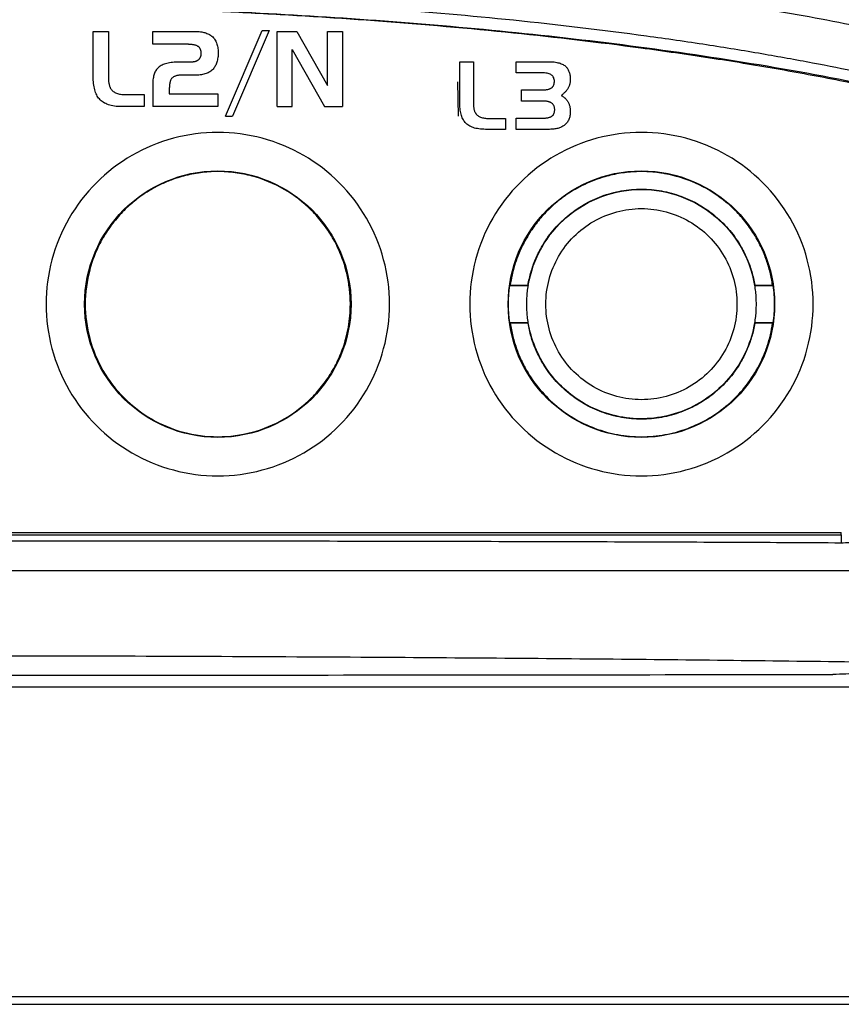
# Model space of a CAD drawing. Extents: x 86 to 639, y 68 to 658.
# Tile 44 of 66: x 333 to 355, y 442 to 468. Entities that reach past the tile are written whole.
import ezdxf

# ---------------------------------------------------------------- set-up
doc = ezdxf.new("R2010")
doc.units = 0
doc.layers.get('0').update_dxf_attribs({"linetype": 'CONTINUOUS'})

msp = doc.modelspace()

# ---------------------------------------------------------------- linework, layer by layer
at = {"color": 7, "linetype": 'CONTINUOUS'}
for p, q in [((334.943, 466.271), (334.943, 467.445)), ((334.943, 467.445), (335.341, 467.445)), ((335.341, 467.445), (335.341, 466.251)), ((336.504, 467.112), (336.504, 467.445)), ((336.504, 467.445), (337.621, 467.445)), ((337.621, 467.445), (337.656, 467.444)), ((337.656, 467.444), (337.69, 467.443)), ((337.69, 467.443), (337.722, 467.44)), ((337.722, 467.44), (337.754, 467.437)), ((337.754, 467.437), (337.784, 467.432)), ((337.784, 467.432), (337.814, 467.427)), ((337.814, 467.427), (337.843, 467.42)), ((337.843, 467.42), (337.87, 467.413)), ((337.87, 467.413), (337.897, 467.404)), ((337.897, 467.404), (337.922, 467.395)), ((337.922, 467.395), (337.946, 467.385)), ((337.946, 467.385), (337.97, 467.373)), ((337.97, 467.373), (337.992, 467.361)), ((337.992, 467.361), (338.013, 467.347)), ((338.013, 467.347), (338.034, 467.333)), ((338.034, 467.333), (338.053, 467.318)), ((338.053, 467.318), (338.073, 467.3)), ((338.073, 467.3), (338.091, 467.281)), ((338.409, 465.221), (339.365, 467.467)), ((339.557, 467.467), (338.592, 465.221)), ((339.365, 467.467), (339.557, 467.467)), ((339.76, 465.475), (339.76, 467.445)), ((339.76, 467.445), (340.277, 467.445)), ((340.277, 467.445), (341.084, 466.025)), ((341.084, 466.025), (341.084, 467.445)), ((341.084, 467.445), (341.471, 467.445)), ((341.471, 467.445), (341.471, 465.475)), ((337.438, 467.112), (336.504, 467.112)), ((337.438, 467.112), (337.46, 467.111)), ((337.46, 467.111), (337.482, 467.111)), ((337.482, 467.111), (337.503, 467.109)), ((337.503, 467.109), (337.524, 467.108)), ((337.524, 467.108), (337.543, 467.105)), ((337.543, 467.105), (337.562, 467.102)), ((337.562, 467.102), (337.579, 467.099)), ((337.579, 467.099), (337.596, 467.095)), ((337.596, 467.095), (337.612, 467.091)), ((337.612, 467.091), (337.627, 467.086)), ((337.627, 467.086), (337.642, 467.081)), ((337.642, 467.081), (337.655, 467.075)), ((337.655, 467.075), (337.668, 467.069)), ((337.668, 467.069), (337.679, 467.062)), ((337.679, 467.062), (337.69, 467.055)), ((337.69, 467.055), (337.7, 467.047)), ((337.7, 467.047), (337.708, 467.039)), ((338.091, 467.281), (338.108, 467.26)), ((338.108, 467.26), (338.124, 467.239)), ((338.124, 467.239), (338.139, 467.217)), ((338.139, 467.217), (338.152, 467.193)), ((338.152, 467.193), (338.165, 467.168)), ((338.165, 467.168), (338.176, 467.142)), ((338.176, 467.142), (338.185, 467.115)), ((338.185, 467.115), (338.193, 467.086)), ((338.193, 467.086), (338.2, 467.057)), ((338.2, 467.057), (338.206, 467.026)), ((337.708, 467.039), (337.715, 467.032)), ((337.715, 467.032), (337.722, 467.023)), ((337.722, 467.023), (337.728, 467.014)), ((337.728, 467.014), (337.734, 467.005)), ((337.734, 467.005), (337.74, 466.995)), ((337.74, 466.995), (337.744, 466.984)), ((337.744, 466.984), (337.749, 466.973)), ((337.749, 466.973), (337.752, 466.961)), ((337.752, 466.782), (337.749, 466.772)), ((337.752, 466.961), (337.756, 466.949)), ((337.756, 466.793), (337.752, 466.782)), ((337.756, 466.949), (337.759, 466.936)), ((337.759, 466.804), (337.756, 466.793)), ((337.759, 466.936), (337.761, 466.923)), ((337.761, 466.815), (337.759, 466.804)), ((337.761, 466.923), (337.763, 466.908)), ((337.763, 466.827), (337.761, 466.815)), ((337.763, 466.908), (337.764, 466.894)), ((337.764, 466.839), (337.763, 466.827)), ((337.764, 466.894), (337.765, 466.879)), ((337.765, 466.851), (337.764, 466.839)), ((337.765, 466.879), (337.765, 466.863)), ((337.765, 466.863), (337.765, 466.851)), ((338.206, 467.026), (338.211, 466.994)), ((338.212, 466.789), (338.208, 466.758)), ((338.211, 466.994), (338.214, 466.961)), ((338.215, 466.823), (338.212, 466.789)), ((338.214, 466.961), (338.216, 466.927)), ((338.216, 466.856), (338.215, 466.823)), ((338.216, 466.927), (338.217, 466.892)), ((338.217, 466.892), (338.216, 466.856)), ((340.158, 466.971), (341.005, 465.475)), ((340.158, 465.475), (340.158, 466.971)), ((336.694, 466.533), (336.671, 466.517)), ((336.719, 466.548), (336.694, 466.533)), ((336.745, 466.562), (336.719, 466.548)), ((336.773, 466.575), (336.745, 466.562)), ((336.803, 466.587), (336.773, 466.575)), ((336.835, 466.598), (336.803, 466.587)), ((336.869, 466.607), (336.835, 466.598)), ((336.904, 466.616), (336.869, 466.607)), ((336.942, 466.623), (336.904, 466.616)), ((336.981, 466.629), (336.942, 466.623)), ((337.022, 466.634), (336.981, 466.629)), ((337.064, 466.638), (337.022, 466.634)), ((337.109, 466.641), (337.064, 466.638)), ((337.155, 466.643), (337.109, 466.641)), ((337.203, 466.643), (337.155, 466.643)), ((337.536, 466.643), (337.203, 466.643)), ((337.549, 466.643), (337.536, 466.643)), ((337.56, 466.644), (337.549, 466.643)), ((337.572, 466.645), (337.56, 466.644)), ((337.584, 466.647), (337.572, 466.645)), ((337.595, 466.649), (337.584, 466.647)), ((337.606, 466.651), (337.595, 466.649)), ((337.616, 466.654), (337.606, 466.651)), ((337.627, 466.658), (337.616, 466.654)), ((337.637, 466.662), (337.627, 466.658)), ((337.646, 466.666), (337.637, 466.662)), ((337.656, 466.671), (337.646, 466.666)), ((337.665, 466.677), (337.656, 466.671)), ((337.674, 466.682), (337.665, 466.677)), ((337.683, 466.689), (337.674, 466.682)), ((337.692, 466.695), (337.683, 466.689)), ((337.7, 466.703), (337.692, 466.695)), ((337.708, 466.71), (337.7, 466.703)), ((337.715, 466.718), (337.708, 466.71)), ((337.722, 466.726), (337.715, 466.718)), ((337.728, 466.735), (337.722, 466.726)), ((337.734, 466.743), (337.728, 466.735)), ((337.74, 466.753), (337.734, 466.743)), ((337.744, 466.762), (337.74, 466.753)), ((337.749, 466.772), (337.744, 466.762)), ((338.142, 466.542), (338.129, 466.52)), ((338.154, 466.565), (338.142, 466.542)), ((338.165, 466.589), (338.154, 466.565)), ((338.175, 466.615), (338.165, 466.589)), ((338.183, 466.641), (338.175, 466.615)), ((338.191, 466.669), (338.183, 466.641)), ((338.198, 466.697), (338.191, 466.669)), ((338.203, 466.727), (338.198, 466.697)), ((338.208, 466.758), (338.203, 466.727)), ((344.545, 465.596), (344.545, 466.652)), ((344.545, 466.652), (344.903, 466.652)), ((344.903, 466.652), (344.903, 465.578)), ((346.023, 466.358), (346.023, 466.652)), ((346.023, 466.652), (346.863, 466.652)), ((346.863, 466.652), (346.905, 466.652)), ((346.905, 466.652), (346.945, 466.65)), ((346.945, 466.65), (346.984, 466.647)), ((346.984, 466.647), (347.02, 466.644)), ((347.02, 466.644), (347.056, 466.639)), ((347.056, 466.639), (347.089, 466.633)), ((347.089, 466.633), (347.121, 466.626)), ((347.121, 466.626), (347.151, 466.619)), ((347.151, 466.619), (347.18, 466.61)), ((347.18, 466.61), (347.207, 466.6)), ((347.207, 466.6), (347.232, 466.589)), ((347.232, 466.589), (347.256, 466.576)), ((347.256, 466.576), (347.278, 466.563)), ((347.278, 466.563), (347.298, 466.549)), ((347.298, 466.549), (347.317, 466.534)), ((347.317, 466.534), (347.334, 466.518)), ((334.944, 466.22), (334.943, 466.271)), ((336.524, 466.27), (336.518, 466.239)), ((336.531, 466.299), (336.524, 466.27)), ((336.54, 466.327), (336.531, 466.299)), ((336.55, 466.353), (336.54, 466.327)), ((336.561, 466.378), (336.55, 466.353)), ((336.573, 466.401), (336.561, 466.378)), ((336.586, 466.424), (336.573, 466.401)), ((336.6, 466.445), (336.586, 466.424)), ((336.616, 466.464), (336.6, 466.445)), ((336.632, 466.482), (336.616, 466.464)), ((336.65, 466.499), (336.632, 466.482)), ((336.671, 466.517), (336.65, 466.499)), ((337.074, 466.266), (337.061, 466.26)), ((337.088, 466.272), (337.074, 466.266)), ((337.102, 466.277), (337.088, 466.272)), ((337.118, 466.282), (337.102, 466.277)), ((337.133, 466.286), (337.118, 466.282)), ((337.15, 466.289), (337.133, 466.286)), ((337.167, 466.292), (337.15, 466.289)), ((337.185, 466.295), (337.167, 466.292)), ((337.203, 466.296), (337.185, 466.295)), ((337.222, 466.298), (337.203, 466.296)), ((337.242, 466.299), (337.222, 466.298)), ((337.263, 466.299), (337.242, 466.299)), ((337.632, 466.299), (337.263, 466.299)), ((337.67, 466.3), (337.632, 466.299)), ((337.707, 466.301), (337.67, 466.3)), ((337.742, 466.304), (337.707, 466.301)), ((337.776, 466.309), (337.742, 466.304)), ((337.808, 466.315), (337.776, 466.309)), ((337.84, 466.321), (337.808, 466.315)), ((337.87, 466.33), (337.84, 466.321)), ((337.899, 466.339), (337.87, 466.33)), ((337.926, 466.35), (337.899, 466.339)), ((337.953, 466.362), (337.926, 466.35)), ((337.978, 466.375), (337.953, 466.362)), ((338.002, 466.389), (337.978, 466.375)), ((338.024, 466.405), (338.002, 466.389)), ((338.045, 466.422), (338.024, 466.405)), ((338.065, 466.44), (338.045, 466.422)), ((338.084, 466.46), (338.065, 466.44)), ((338.1, 466.479), (338.084, 466.46)), ((338.115, 466.499), (338.1, 466.479)), ((338.129, 466.52), (338.115, 466.499)), ((346.734, 466.358), (346.023, 466.358)), ((346.769, 466.357), (346.734, 466.358)), ((346.802, 466.354), (346.769, 466.357)), ((346.833, 466.35), (346.802, 466.354)), ((346.862, 466.344), (346.833, 466.35)), ((346.888, 466.336), (346.862, 466.344)), ((346.912, 466.326), (346.888, 466.336)), ((346.934, 466.315), (346.912, 466.326)), ((346.953, 466.302), (346.934, 466.315)), ((346.97, 466.287), (346.953, 466.302)), ((346.985, 466.27), (346.97, 466.287)), ((346.998, 466.252), (346.985, 466.27)), ((347.334, 466.518), (347.347, 466.503)), ((347.347, 466.503), (347.36, 466.487)), ((347.36, 466.487), (347.371, 466.471)), ((347.371, 466.471), (347.382, 466.453)), ((347.382, 466.453), (347.391, 466.435)), ((347.391, 466.435), (347.4, 466.416)), ((347.4, 466.416), (347.409, 466.396)), ((347.409, 466.396), (347.416, 466.375)), ((347.416, 466.375), (347.422, 466.354)), ((347.422, 466.354), (347.428, 466.331)), ((347.428, 466.331), (347.433, 466.307)), ((347.433, 466.307), (347.436, 466.283)), ((347.436, 466.283), (347.439, 466.258)), ((334.945, 466.171), (334.944, 466.22)), ((334.948, 466.124), (334.945, 466.171)), ((334.953, 466.079), (334.948, 466.124)), ((334.959, 466.035), (334.953, 466.079)), ((334.965, 465.994), (334.959, 466.035)), ((335.341, 466.251), (335.341, 466.225)), ((335.341, 466.225), (335.342, 466.199)), ((335.342, 466.199), (335.343, 466.175)), ((335.343, 466.175), (335.345, 466.151)), ((335.345, 466.151), (335.347, 466.128)), ((335.347, 466.128), (335.35, 466.107)), ((335.35, 466.107), (335.353, 466.086)), ((335.353, 466.086), (335.357, 466.066)), ((335.357, 466.066), (335.361, 466.047)), ((335.361, 466.047), (335.366, 466.029)), ((335.366, 466.029), (335.371, 466.012)), ((335.371, 466.012), (335.377, 465.996)), ((336.506, 466.14), (336.504, 466.104)), ((336.504, 466.104), (336.504, 466.068)), ((336.504, 466.068), (336.504, 465.475)), ((336.508, 466.174), (336.506, 466.14)), ((336.513, 466.208), (336.508, 466.174)), ((336.518, 466.239), (336.513, 466.208)), ((336.938, 466.01), (336.937, 465.984)), ((336.94, 466.035), (336.938, 466.01)), ((336.943, 466.058), (336.94, 466.035)), ((336.947, 466.08), (336.943, 466.058)), ((336.951, 466.101), (336.947, 466.08)), ((336.955, 466.12), (336.951, 466.101)), ((336.961, 466.138), (336.955, 466.12)), ((336.967, 466.155), (336.961, 466.138)), ((336.973, 466.171), (336.967, 466.155)), ((336.98, 466.185), (336.973, 466.171)), ((336.988, 466.198), (336.98, 466.185)), ((336.997, 466.21), (336.988, 466.198)), ((337.006, 466.22), (336.997, 466.21)), ((337.016, 466.23), (337.006, 466.22)), ((337.026, 466.238), (337.016, 466.23)), ((337.037, 466.246), (337.026, 466.238)), ((337.049, 466.253), (337.037, 466.246)), ((337.061, 466.26), (337.049, 466.253)), ((344.512, 465.226), (344.496, 466.124)), ((346.988, 466.001), (346.995, 466.011)), ((346.995, 466.011), (347.001, 466.021)), ((347.008, 466.232), (346.998, 466.252)), ((347.001, 466.021), (347.006, 466.031)), ((347.006, 466.031), (347.011, 466.042)), ((347.016, 466.21), (347.008, 466.232)), ((347.011, 466.042), (347.015, 466.054)), ((347.015, 466.054), (347.019, 466.066)), ((347.022, 466.187), (347.016, 466.21)), ((347.019, 466.066), (347.022, 466.079)), ((347.026, 466.161), (347.022, 466.187)), ((347.022, 466.079), (347.024, 466.091)), ((347.024, 466.091), (347.025, 466.105)), ((347.025, 466.105), (347.026, 466.119)), ((347.027, 466.134), (347.026, 466.161)), ((347.026, 466.119), (347.027, 466.134)), ((347.41, 466.01), (347.404, 465.997)), ((347.415, 466.023), (347.41, 466.01)), ((347.42, 466.037), (347.415, 466.023)), ((347.424, 466.05), (347.42, 466.037)), ((347.428, 466.064), (347.424, 466.05)), ((347.432, 466.078), (347.428, 466.064)), ((347.435, 466.091), (347.432, 466.078)), ((347.437, 466.106), (347.435, 466.091)), ((347.44, 466.12), (347.437, 466.106)), ((347.439, 466.258), (347.442, 466.232)), ((347.441, 466.134), (347.44, 466.12)), ((347.442, 466.148), (347.441, 466.134)), ((347.442, 466.232), (347.443, 466.205)), ((347.443, 466.163), (347.442, 466.148)), ((347.443, 466.205), (347.443, 466.177)), ((347.443, 466.177), (347.443, 466.163)), ((334.974, 465.954), (334.965, 465.994)), ((334.983, 465.916), (334.974, 465.954)), ((334.994, 465.879), (334.983, 465.916)), ((335.006, 465.845), (334.994, 465.879)), ((335.019, 465.812), (335.006, 465.845)), ((335.033, 465.781), (335.019, 465.812)), ((335.049, 465.752), (335.033, 465.781)), ((335.066, 465.724), (335.049, 465.752)), ((335.377, 465.996), (335.383, 465.981)), ((335.383, 465.981), (335.39, 465.966)), ((335.39, 465.966), (335.398, 465.953)), ((335.398, 465.953), (335.406, 465.941)), ((335.406, 465.941), (335.419, 465.922)), ((335.419, 465.922), (335.434, 465.905)), ((335.434, 465.905), (335.45, 465.889)), ((335.45, 465.889), (335.468, 465.875)), ((335.468, 465.875), (335.487, 465.862)), ((335.487, 465.862), (335.508, 465.849)), ((335.508, 465.849), (335.53, 465.838)), ((335.53, 465.838), (335.553, 465.828)), ((335.553, 465.828), (335.578, 465.819)), ((335.578, 465.819), (335.604, 465.812)), ((335.604, 465.812), (335.632, 465.805)), ((335.632, 465.805), (335.661, 465.8)), ((335.661, 465.8), (335.692, 465.796)), ((335.692, 465.796), (335.724, 465.793)), ((335.724, 465.793), (335.757, 465.791)), ((335.757, 465.791), (335.792, 465.791)), ((335.792, 465.791), (336.278, 465.791)), ((336.278, 465.791), (336.278, 465.475)), ((336.936, 465.957), (336.935, 465.929)), ((336.935, 465.929), (336.935, 465.808)), ((336.935, 465.808), (338.208, 465.808)), ((336.937, 465.984), (336.936, 465.957)), ((338.208, 465.808), (338.208, 465.475)), ((346.163, 465.621), (346.163, 465.916)), ((346.163, 465.916), (346.734, 465.916)), ((346.734, 465.916), (346.751, 465.916)), ((346.751, 465.916), (346.768, 465.916)), ((346.768, 465.916), (346.785, 465.917)), ((346.785, 465.917), (346.8, 465.918)), ((346.8, 465.918), (346.816, 465.92)), ((346.816, 465.92), (346.83, 465.922)), ((346.83, 465.922), (346.844, 465.924)), ((346.844, 465.924), (346.858, 465.927)), ((346.858, 465.927), (346.871, 465.93)), ((346.871, 465.93), (346.883, 465.933)), ((346.883, 465.933), (346.895, 465.937)), ((346.895, 465.937), (346.906, 465.941)), ((346.906, 465.941), (346.917, 465.946)), ((346.917, 465.946), (346.927, 465.951)), ((346.927, 465.951), (346.936, 465.956)), ((346.936, 465.956), (346.945, 465.961)), ((346.945, 465.961), (346.955, 465.968)), ((346.955, 465.968), (346.964, 465.976)), ((346.964, 465.976), (346.973, 465.983)), ((346.973, 465.983), (346.981, 465.992)), ((346.981, 465.992), (346.988, 466.001)), ((347.221, 465.777), (347.207, 465.766)), ((347.207, 465.766), (347.218, 465.76)), ((347.218, 465.76), (347.229, 465.753)), ((347.235, 465.788), (347.221, 465.777)), ((347.229, 465.753), (347.24, 465.746)), ((347.249, 465.8), (347.235, 465.788)), ((347.262, 465.811), (347.249, 465.8)), ((347.274, 465.823), (347.262, 465.811)), ((347.287, 465.834), (347.274, 465.823)), ((347.298, 465.846), (347.287, 465.834)), ((347.31, 465.858), (347.298, 465.846)), ((347.32, 465.87), (347.31, 465.858)), ((347.331, 465.882), (347.32, 465.87)), ((347.341, 465.895), (347.331, 465.882)), ((347.35, 465.907), (347.341, 465.895)), ((347.359, 465.919), (347.35, 465.907)), ((347.368, 465.932), (347.359, 465.919)), ((347.376, 465.945), (347.368, 465.932)), ((347.384, 465.958), (347.376, 465.945)), ((347.391, 465.97), (347.384, 465.958)), ((347.398, 465.983), (347.391, 465.97)), ((347.404, 465.997), (347.398, 465.983)), ((335.084, 465.699), (335.066, 465.724)), ((335.104, 465.675), (335.084, 465.699)), ((335.126, 465.651), (335.104, 465.675)), ((335.151, 465.628), (335.126, 465.651)), ((335.178, 465.607), (335.151, 465.628)), ((335.206, 465.587), (335.178, 465.607)), ((335.236, 465.569), (335.206, 465.587)), ((335.269, 465.553), (335.236, 465.569)), ((335.303, 465.538), (335.269, 465.553)), ((335.339, 465.525), (335.303, 465.538)), ((335.376, 465.513), (335.339, 465.525)), ((335.416, 465.503), (335.376, 465.513)), ((335.458, 465.494), (335.416, 465.503)), ((335.501, 465.487), (335.458, 465.494)), ((344.546, 465.55), (344.545, 465.596)), ((344.547, 465.506), (344.546, 465.55)), ((344.55, 465.464), (344.547, 465.506)), ((344.903, 465.578), (344.904, 465.554)), ((344.904, 465.554), (344.904, 465.531)), ((344.904, 465.531), (344.905, 465.509)), ((344.905, 465.509), (344.907, 465.488)), ((346.742, 465.621), (346.163, 465.621)), ((346.759, 465.621), (346.742, 465.621)), ((346.775, 465.62), (346.759, 465.621)), ((346.791, 465.619), (346.775, 465.62)), ((346.806, 465.618), (346.791, 465.619)), ((346.821, 465.616), (346.806, 465.618)), ((346.835, 465.613), (346.821, 465.616)), ((346.849, 465.611), (346.835, 465.613)), ((346.863, 465.607), (346.849, 465.611)), ((346.876, 465.604), (346.863, 465.607)), ((346.889, 465.6), (346.876, 465.604)), ((346.901, 465.595), (346.889, 465.6)), ((346.913, 465.59), (346.901, 465.595)), ((346.924, 465.585), (346.913, 465.59)), ((346.935, 465.579), (346.924, 465.585)), ((346.946, 465.573), (346.935, 465.579)), ((346.956, 465.566), (346.946, 465.573)), ((346.965, 465.559), (346.956, 465.566)), ((346.974, 465.552), (346.965, 465.559)), ((346.982, 465.544), (346.974, 465.552)), ((346.99, 465.535), (346.982, 465.544)), ((346.997, 465.526), (346.99, 465.535)), ((347.004, 465.517), (346.997, 465.526)), ((347.009, 465.507), (347.004, 465.517)), ((347.015, 465.497), (347.009, 465.507)), ((347.019, 465.486), (347.015, 465.497)), ((347.24, 465.746), (347.251, 465.74)), ((347.251, 465.74), (347.261, 465.732)), ((347.261, 465.732), (347.271, 465.725)), ((347.271, 465.725), (347.281, 465.717)), ((347.281, 465.717), (347.291, 465.709)), ((347.291, 465.709), (347.3, 465.701)), ((347.3, 465.701), (347.309, 465.692)), ((347.309, 465.692), (347.327, 465.675)), ((347.327, 465.675), (347.335, 465.665)), ((347.335, 465.665), (347.344, 465.656)), ((347.344, 465.656), (347.352, 465.646)), ((347.352, 465.646), (347.36, 465.636)), ((347.36, 465.636), (347.37, 465.621)), ((347.37, 465.621), (347.379, 465.606)), ((347.379, 465.606), (347.388, 465.591)), ((347.388, 465.591), (347.396, 465.575)), ((347.396, 465.575), (347.403, 465.558)), ((347.403, 465.558), (347.41, 465.541)), ((347.41, 465.541), (347.417, 465.524)), ((347.417, 465.524), (347.422, 465.507)), ((347.422, 465.507), (347.427, 465.489)), ((335.546, 465.482), (335.501, 465.487)), ((335.594, 465.478), (335.546, 465.482)), ((335.643, 465.476), (335.594, 465.478)), ((335.694, 465.475), (335.643, 465.476)), ((336.278, 465.475), (335.694, 465.475)), ((338.208, 465.475), (336.504, 465.475)), ((339.76, 465.475), (340.158, 465.475)), ((341.005, 465.475), (341.471, 465.475)), ((344.554, 465.423), (344.55, 465.464)), ((344.559, 465.384), (344.554, 465.423)), ((344.566, 465.346), (344.559, 465.384)), ((344.573, 465.31), (344.566, 465.346)), ((344.581, 465.276), (344.573, 465.31)), ((344.591, 465.243), (344.581, 465.276)), ((344.602, 465.212), (344.591, 465.243)), ((344.907, 465.488), (344.909, 465.467)), ((344.909, 465.467), (344.912, 465.448)), ((344.912, 465.448), (344.914, 465.429)), ((344.914, 465.429), (344.918, 465.411)), ((344.918, 465.411), (344.922, 465.394)), ((344.922, 465.394), (344.926, 465.378)), ((344.926, 465.378), (344.931, 465.363)), ((344.931, 465.363), (344.936, 465.348)), ((344.936, 465.348), (344.942, 465.334)), ((344.942, 465.334), (344.948, 465.322)), ((344.948, 465.322), (344.955, 465.31)), ((344.955, 465.31), (344.962, 465.298)), ((344.962, 465.298), (344.974, 465.282)), ((344.974, 465.282), (344.987, 465.267)), ((344.987, 465.267), (345.002, 465.252)), ((345.002, 465.252), (345.018, 465.24)), ((345.018, 465.24), (345.035, 465.227)), ((346.968, 465.231), (346.977, 465.239)), ((346.977, 465.239), (346.985, 465.246)), ((346.985, 465.246), (346.992, 465.255)), ((346.992, 465.255), (346.999, 465.263)), ((346.999, 465.263), (347.005, 465.273)), ((347.005, 465.273), (347.011, 465.283)), ((347.011, 465.283), (347.016, 465.293)), ((347.016, 465.293), (347.02, 465.304)), ((347.023, 465.475), (347.019, 465.486)), ((347.02, 465.304), (347.024, 465.316)), ((347.027, 465.463), (347.023, 465.475)), ((347.024, 465.316), (347.027, 465.328)), ((347.029, 465.451), (347.027, 465.463)), ((347.027, 465.328), (347.03, 465.341)), ((347.031, 465.438), (347.029, 465.451)), ((347.03, 465.341), (347.032, 465.354)), ((347.033, 465.425), (347.031, 465.438)), ((347.032, 465.354), (347.033, 465.368)), ((347.034, 465.412), (347.033, 465.425)), ((347.033, 465.368), (347.034, 465.382)), ((347.034, 465.398), (347.034, 465.412)), ((347.034, 465.382), (347.034, 465.398)), ((347.427, 465.489), (347.432, 465.47)), ((347.433, 465.235), (347.427, 465.209)), ((347.432, 465.47), (347.435, 465.451)), ((347.438, 465.263), (347.433, 465.235)), ((347.435, 465.451), (347.438, 465.432)), ((347.438, 465.432), (347.44, 465.413)), ((347.441, 465.292), (347.438, 465.263)), ((347.44, 465.413), (347.442, 465.393)), ((347.443, 465.321), (347.441, 465.292)), ((347.442, 465.393), (347.443, 465.373)), ((347.443, 465.373), (347.443, 465.352)), ((347.443, 465.352), (347.443, 465.321)), ((338.409, 465.221), (338.592, 465.221)), ((344.614, 465.183), (344.602, 465.212)), ((344.627, 465.155), (344.614, 465.183)), ((344.641, 465.129), (344.627, 465.155)), ((344.656, 465.104), (344.641, 465.129)), ((344.672, 465.081), (344.656, 465.104)), ((344.69, 465.06), (344.672, 465.081)), ((344.71, 465.038), (344.69, 465.06)), ((344.733, 465.017), (344.71, 465.038)), ((344.756, 464.998), (344.733, 465.017)), ((344.782, 464.981), (344.756, 464.998)), ((344.809, 464.964), (344.782, 464.981)), ((345.035, 465.227), (345.053, 465.216)), ((345.053, 465.216), (345.073, 465.206)), ((345.073, 465.206), (345.094, 465.197)), ((345.094, 465.197), (345.117, 465.189)), ((345.117, 465.189), (345.14, 465.183)), ((345.14, 465.183), (345.165, 465.177)), ((345.165, 465.177), (345.192, 465.172)), ((345.192, 465.172), (345.219, 465.168)), ((345.219, 465.168), (345.248, 465.166)), ((345.248, 465.166), (345.278, 465.164)), ((345.278, 465.164), (345.31, 465.164)), ((345.31, 465.164), (345.747, 465.164)), ((345.747, 465.164), (345.747, 464.879)), ((346.023, 464.879), (346.023, 465.174)), ((346.023, 465.174), (346.742, 465.174)), ((346.742, 465.174), (346.76, 465.174)), ((346.76, 465.174), (346.777, 465.175)), ((346.777, 465.175), (346.793, 465.176)), ((346.793, 465.176), (346.809, 465.177)), ((346.809, 465.177), (346.825, 465.179)), ((346.825, 465.179), (346.839, 465.181)), ((346.839, 465.181), (346.854, 465.184)), ((346.854, 465.184), (346.868, 465.187)), ((346.868, 465.187), (346.881, 465.19)), ((346.881, 465.19), (346.894, 465.194)), ((346.894, 465.194), (346.906, 465.198)), ((346.906, 465.198), (346.918, 465.202)), ((346.918, 465.202), (346.929, 465.207)), ((346.929, 465.207), (346.94, 465.213)), ((346.94, 465.213), (346.95, 465.218)), ((346.95, 465.218), (346.959, 465.225)), ((346.959, 465.225), (346.968, 465.231)), ((347.281, 464.984), (347.263, 464.971)), ((347.3, 464.999), (347.281, 464.984)), ((347.319, 465.015), (347.3, 464.999)), ((347.336, 465.033), (347.319, 465.015)), ((347.352, 465.051), (347.336, 465.033)), ((347.366, 465.071), (347.352, 465.051)), ((347.38, 465.091), (347.366, 465.071)), ((347.392, 465.113), (347.38, 465.091)), ((347.403, 465.135), (347.392, 465.113)), ((347.412, 465.159), (347.403, 465.135)), ((347.42, 465.183), (347.412, 465.159)), ((347.427, 465.209), (347.42, 465.183)), ((344.838, 464.95), (344.809, 464.964)), ((344.869, 464.936), (344.838, 464.95)), ((344.901, 464.924), (344.869, 464.936)), ((344.935, 464.914), (344.901, 464.924)), ((344.971, 464.905), (344.935, 464.914)), ((345.008, 464.897), (344.971, 464.905)), ((345.048, 464.891), (345.008, 464.897)), ((345.088, 464.885), (345.048, 464.891)), ((345.131, 464.882), (345.088, 464.885)), ((345.175, 464.88), (345.131, 464.882)), ((345.221, 464.879), (345.175, 464.88)), ((345.747, 464.879), (345.221, 464.879)), ((346.9, 464.879), (346.023, 464.879)), ((346.929, 464.88), (346.9, 464.879)), ((346.958, 464.881), (346.929, 464.88)), ((346.987, 464.883), (346.958, 464.881)), ((347.014, 464.886), (346.987, 464.883)), ((347.041, 464.889), (347.014, 464.886)), ((347.066, 464.894), (347.041, 464.889)), ((347.091, 464.899), (347.066, 464.894)), ((347.116, 464.905), (347.091, 464.899)), ((347.139, 464.912), (347.116, 464.905)), ((347.162, 464.92), (347.139, 464.912)), ((347.183, 464.928), (347.162, 464.92)), ((347.205, 464.938), (347.183, 464.928)), ((347.225, 464.948), (347.205, 464.938)), ((347.244, 464.959), (347.225, 464.948)), ((347.263, 464.971), (347.244, 464.959)), ((345.859, 460.789), (345.869, 460.798)), ((345.859, 460.789), (346.343, 460.789)), ((345.869, 460.798), (346.335, 460.798)), ((346.335, 460.798), (346.343, 460.789)), ((352.278, 460.798), (352.271, 460.789)), ((352.271, 460.789), (352.754, 460.789)), ((352.278, 460.798), (352.744, 460.798)), ((352.744, 460.798), (352.754, 460.789)), ((345.869, 459.798), (345.859, 459.807)), ((346.343, 459.807), (345.859, 459.807)), ((346.335, 459.798), (345.869, 459.798)), ((346.335, 459.798), (346.343, 459.807)), ((352.278, 459.798), (352.271, 459.807)), ((352.754, 459.807), (352.271, 459.807)), ((352.744, 459.798), (352.278, 459.798)), ((352.754, 459.807), (352.744, 459.798)), ((302.669, 454.312), (354.545, 454.312)), ((354.545, 454.253), (354.545, 454.312)), ((354.815, 453.312), (328.607, 453.312))]:
    msp.add_line(p, q, dxfattribs=at)
for centre in [(338.207, 460.298), (349.307, 460.298)]:
    msp.add_circle(centre, 3.491, dxfattribs=at)
msp.add_arc((357.543, 454.085), 3.003, 176.7917, 180.9155, dxfattribs=at)
for points, knots in [([(328.607, 469.686), (328.972, 469.686), (329.7, 469.685), (330.789, 469.677), (331.872, 469.664), (332.949, 469.645), (334.019, 469.621), (335.083, 469.592), (336.432, 469.547), (338.057, 469.481), (339.949, 469.382), (341.807, 469.264), (343.511, 469.134), (345.062, 468.997), (346.463, 468.858), (347.838, 468.705), (349.187, 468.538), (350.51, 468.356), (351.807, 468.16), (353.077, 467.948), (354.322, 467.72), (355.541, 467.476), (356.734, 467.217), (357.514, 467.028), (357.901, 466.934)], [0, 0, 0, 0, 0.036507, 0.072804, 0.108897, 0.14479, 0.180489, 0.215998, 0.251324, 0.315652, 0.379003, 0.441418, 0.502941, 0.551228, 0.598802, 0.645692, 0.691926, 0.737535, 0.782551, 0.827009, 0.870944, 0.914395, 0.9574, 1, 1, 1, 1]), ([(328.607, 468.533), (328.947, 468.533), (329.69, 468.532), (330.901, 468.522), (332.301, 468.503), (333.892, 468.47), (336.35, 468.4), (339.269, 468.273), (342.72, 468.049), (346.005, 467.757), (348.815, 467.424), (350.977, 467.111), (352.429, 466.875), (353.759, 466.635), (354.969, 466.397), (355.73, 466.229), (356.092, 466.149)], [0, 0, 0, 0, 0.036425, 0.079657, 0.129695, 0.186537, 0.250183, 0.393442, 0.500277, 0.622821, 0.750222, 0.80843, 0.862513, 0.912474, 0.958304, 1, 1, 1, 1]), ([(328.607, 468.198), (330.943, 468.198), (333.279, 468.161), (337.94, 468.009), (340.266, 467.893), (344.887, 467.548), (347.182, 467.318), (351.709, 466.713), (353.94, 466.338), (356.106, 465.862)], [0, 0, 0, 0, 0.25, 0.25, 0.5, 0.5, 0.75, 0.75, 1, 1, 1, 1]), ([(356.096, 465.819), (355.834, 465.876), (355.303, 465.992), (354.497, 466.156), (353.673, 466.314), (352.831, 466.466), (351.971, 466.611), (351.094, 466.75), (350.198, 466.883), (348.487, 467.121), (345.893, 467.424), (343.032, 467.675), (340.701, 467.835), (338.987, 467.932), (337.254, 468.013), (335.342, 468.084), (333.227, 468.141), (330.924, 468.179), (329.382, 468.184), (328.607, 468.186)], [0, 0, 0, 0, 0.029172, 0.058931, 0.08928, 0.120224, 0.151766, 0.183909, 0.216658, 0.250014, 0.371438, 0.500007, 0.561672, 0.625011, 0.686281, 0.750033, 0.83259, 0.915909, 1, 1, 1, 1]), ([(342.707, 460.298), (342.707, 461.084), (342.497, 461.868), (341.711, 463.228), (341.137, 463.803), (339.777, 464.588), (338.992, 464.798), (337.421, 464.798), (336.637, 464.588), (335.277, 463.803), (334.702, 463.228), (333.917, 461.868), (333.707, 461.084), (333.707, 459.513), (333.917, 458.728), (334.702, 457.368), (335.277, 456.794), (335.957, 456.401)], [0, 0, 0, 0, 0.125, 0.125, 0.25, 0.25, 0.375, 0.375, 0.5, 0.5, 0.625, 0.625, 0.75, 0.75, 0.875, 0.875, 1, 1, 1, 1]), ([(353.807, 460.298), (353.807, 461.084), (353.597, 461.868), (352.811, 463.228), (352.237, 463.803), (350.877, 464.588), (350.092, 464.798), (348.521, 464.798), (347.737, 464.588), (346.377, 463.803), (345.802, 463.228), (345.017, 461.868), (344.807, 461.084), (344.807, 459.513), (345.017, 458.728), (345.802, 457.368), (346.377, 456.794), (347.057, 456.401)], [0, 0, 0, 0, 0.125, 0.125, 0.25, 0.25, 0.375, 0.375, 0.5, 0.5, 0.625, 0.625, 0.75, 0.75, 0.875, 0.875, 1, 1, 1, 1]), ([(341.681, 460.298), (341.68, 460.359), (341.678, 460.48), (341.663, 460.662), (341.639, 460.842), (341.606, 461.021), (341.543, 461.286), (341.426, 461.631), (341.224, 462.04), (340.971, 462.419), (340.571, 462.875), (339.964, 463.341), (339.257, 463.634), (338.662, 463.752), (338.207, 463.782), (337.752, 463.752), (337.355, 463.673), (337.017, 463.567), (336.736, 463.452), (336.559, 463.355), (336.47, 463.307)], [0, 0, 0, 0, 0.025106, 0.050103, 0.075059, 0.100044, 0.125126, 0.187614, 0.250178, 0.312666, 0.37523, 0.500012, 0.624794, 0.687282, 0.749846, 0.812334, 0.874899, 0.916602, 0.958196, 1, 1, 1, 1]), ([(352.744, 460.798), (352.735, 460.854), (352.718, 460.966), (352.681, 461.131), (352.636, 461.294), (352.584, 461.455), (352.493, 461.692), (352.346, 461.998), (352.117, 462.355), (351.846, 462.682), (351.435, 463.069), (350.837, 463.455), (350.164, 463.685), (349.605, 463.768), (349.181, 463.778), (348.759, 463.737), (348.391, 463.655), (348.078, 463.551), (347.818, 463.442), (347.653, 463.352), (347.57, 463.307)], [0, 0, 0, 0, 0.0250944, 0.050093, 0.0750553, 0.1000408, 0.1251091, 0.1875908, 0.2501542, 0.3126359, 0.3751993, 0.5000106, 0.6248219, 0.6873036, 0.749867, 0.8123487, 0.8749121, 0.9165997, 0.9582035, 1, 1, 1, 1]), ([(336.47, 463.307), (336.418, 463.275), (336.313, 463.213), (336.164, 463.11), (336.02, 462.999), (335.881, 462.881), (335.684, 462.693), (335.443, 462.419), (335.19, 462.04), (334.988, 461.631), (334.793, 461.057), (334.693, 460.298), (334.813, 459.389), (335.164, 458.541), (335.722, 457.814), (336.45, 457.255), (337.297, 456.904), (338.207, 456.784), (339.116, 456.904), (339.964, 457.255), (340.57, 457.721), (340.971, 458.177), (341.224, 458.556), (341.425, 458.965), (341.556, 459.349), (341.632, 459.694), (341.673, 459.995), (341.678, 460.197), (341.681, 460.298)], [0, 0, 0, 0, 0.012564, 0.0250734, 0.0375625, 0.0500658, 0.0626176, 0.0938888, 0.1251982, 0.1564695, 0.1877788, 0.2502243, 0.3126698, 0.3751152, 0.4375607, 0.5000061, 0.5624516, 0.6248971, 0.6873425, 0.749788, 0.8122335, 0.8435047, 0.8748141, 0.9060853, 0.9373947, 0.9582644, 0.9790795, 1, 1, 1, 1]), ([(347.57, 463.307), (347.514, 463.273), (347.402, 463.206), (347.241, 463.093), (347.087, 462.972), (346.89, 462.8), (346.664, 462.564), (346.426, 462.252), (346.224, 461.915), (346.079, 461.597), (345.98, 461.309), (345.912, 461.056), (345.884, 460.884), (345.869, 460.798)], [0, 0, 0, 0, 0.062646, 0.125072, 0.187475, 0.250055, 0.374945, 0.500012, 0.624903, 0.74997, 0.833274, 0.91646, 1, 1, 1, 1]), ([(346.335, 460.798), (346.346, 460.856), (346.368, 460.972), (346.413, 461.143), (346.466, 461.31), (346.53, 461.474), (346.604, 461.634), (346.742, 461.893), (346.977, 462.234), (347.351, 462.61), (347.784, 462.917), (348.265, 463.142), (348.778, 463.281), (349.307, 463.326), (349.836, 463.281), (350.348, 463.142), (350.829, 462.917), (351.262, 462.61), (351.637, 462.234), (351.905, 461.845), (352.087, 461.477), (352.208, 461.144), (352.255, 460.914), (352.278, 460.798)], [0, 0, 0, 0, 0.020981, 0.041815, 0.062573, 0.083327, 0.10415, 0.125112, 0.187565, 0.250084, 0.312536, 0.375055, 0.437508, 0.500026, 0.562479, 0.624997, 0.68745, 0.749969, 0.812421, 0.87494, 0.916679, 0.958173, 1, 1, 1, 1]), ([(346.343, 460.789), (346.4, 461.137), (346.52, 461.474), (346.867, 462.087), (347.095, 462.362), (347.632, 462.817), (347.941, 462.997), (348.603, 463.24), (348.955, 463.302), (349.659, 463.302), (350.011, 463.24), (350.672, 462.997), (350.981, 462.817), (351.518, 462.362), (351.746, 462.087), (352.094, 461.474), (352.213, 461.137), (352.271, 460.789)], [0, 0, 0, 0, 0.125, 0.125, 0.25, 0.25, 0.375, 0.375, 0.5, 0.5, 0.625, 0.625, 0.75, 0.75, 0.875, 0.875, 1, 1, 1, 1]), ([(348.055, 458.129), (347.676, 458.348), (347.356, 458.667), (346.919, 459.425), (346.802, 459.861), (346.802, 460.735), (346.919, 461.172), (347.356, 461.929), (347.676, 462.248), (348.433, 462.686), (348.87, 462.802), (349.744, 462.802), (350.18, 462.686), (350.937, 462.248), (351.257, 461.929), (351.694, 461.172), (351.811, 460.735), (351.811, 460.298)], [0, 0, 0, 0, 0.125, 0.125, 0.25, 0.25, 0.375, 0.375, 0.5, 0.5, 0.625, 0.625, 0.75, 0.75, 0.875, 0.875, 1, 1, 1, 1]), ([(346.343, 459.807), (346.335, 459.861), (346.319, 459.97), (346.306, 460.134), (346.301, 460.298), (346.306, 460.462), (346.319, 460.626), (346.335, 460.735), (346.343, 460.789)], [0, 0, 0, 0, 0.167487, 0.333991, 0.5, 0.666009, 0.832513, 1, 1, 1, 1]), ([(352.271, 460.789), (352.279, 460.735), (352.295, 460.627), (352.308, 460.463), (352.31, 460.353), (352.311, 460.298)], [0, 0, 0, 0, 0.333497, 0.666503, 1, 1, 1, 1]), ([(335.957, 456.401), (336.637, 456.008), (337.421, 455.798), (338.992, 455.798), (339.777, 456.008), (341.137, 456.794), (341.711, 457.368), (342.497, 458.728), (342.707, 459.513), (342.707, 460.298)], [0, 0, 0, 0, 0.25, 0.25, 0.5, 0.5, 0.75, 0.75, 1, 1, 1, 1]), ([(347.057, 456.401), (347.737, 456.008), (348.521, 455.798), (350.092, 455.798), (350.877, 456.008), (352.237, 456.794), (352.811, 457.368), (353.597, 458.728), (353.807, 459.513), (353.807, 460.298)], [0, 0, 0, 0, 0.25, 0.25, 0.5, 0.5, 0.75, 0.75, 1, 1, 1, 1]), ([(351.811, 460.298), (351.811, 459.861), (351.694, 459.425), (351.257, 458.667), (350.937, 458.348), (350.18, 457.911), (349.744, 457.794), (348.87, 457.794), (348.433, 457.911), (348.055, 458.129)], [0, 0, 0, 0, 0.25, 0.25, 0.5, 0.5, 0.75, 0.75, 1, 1, 1, 1]), ([(352.311, 460.298), (352.31, 460.243), (352.308, 460.134), (352.295, 459.97), (352.279, 459.861), (352.271, 459.807)], [0, 0, 0, 0, 0.333497, 0.666503, 1, 1, 1, 1]), ([(345.869, 459.798), (345.878, 459.739), (345.897, 459.623), (345.936, 459.45), (345.984, 459.28), (346.04, 459.112), (346.104, 458.948), (346.177, 458.787), (346.326, 458.498), (346.589, 458.104), (347.022, 457.657), (347.526, 457.293), (348.088, 457.026), (348.687, 456.86), (349.307, 456.806), (349.926, 456.86), (350.525, 457.026), (351.087, 457.293), (351.591, 457.657), (352.024, 458.103), (352.312, 458.535), (352.495, 458.906), (352.606, 459.195), (352.692, 459.492), (352.727, 459.696), (352.744, 459.798)], [0, 0, 0, 0, 0.0179973, 0.0358759, 0.0536819, 0.0714621, 0.0892635, 0.1071328, 0.1251165, 0.1875712, 0.2500821, 0.3125368, 0.3750477, 0.4375024, 0.5000134, 0.5624681, 0.624979, 0.6874337, 0.7499446, 0.8123993, 0.8749102, 0.9062767, 0.9374131, 0.9685705, 1, 1, 1, 1]), ([(352.278, 459.798), (352.267, 459.74), (352.246, 459.624), (352.201, 459.453), (352.147, 459.286), (352.083, 459.122), (352.009, 458.962), (351.872, 458.703), (351.637, 458.362), (351.262, 457.986), (350.829, 457.679), (350.348, 457.455), (349.836, 457.315), (349.307, 457.27), (348.778, 457.315), (348.266, 457.454), (347.784, 457.679), (347.351, 457.986), (346.977, 458.362), (346.709, 458.751), (346.526, 459.12), (346.406, 459.452), (346.359, 459.683), (346.335, 459.798)], [0, 0, 0, 0, 0.020981, 0.041815, 0.062573, 0.083327, 0.10415, 0.125112, 0.187565, 0.250084, 0.312536, 0.375055, 0.437508, 0.500026, 0.562479, 0.624997, 0.68745, 0.749969, 0.812421, 0.87494, 0.916679, 0.958173, 1, 1, 1, 1]), ([(347.805, 457.696), (347.422, 457.917), (347.089, 458.224), (346.585, 458.951), (346.415, 459.371), (346.343, 459.807)], [0, 0, 0, 0, 0.5, 0.5, 1, 1, 1, 1]), ([(352.271, 459.807), (352.192, 459.33), (351.995, 458.873), (351.413, 458.102), (351.027, 457.788), (350.153, 457.375), (349.666, 457.277), (348.701, 457.316), (348.223, 457.455), (347.805, 457.696)], [0, 0, 0, 0, 0.25, 0.25, 0.5, 0.5, 0.75, 0.75, 1, 1, 1, 1]), ([(328.607, 454.255), (330.111, 454.255), (333.055, 454.255), (337.379, 454.255), (341.328, 454.255), (344.868, 454.255), (348.142, 454.254), (351.335, 454.254), (353.496, 454.254), (354.545, 454.253)], [0, 0, 0, 0, 0.1739296, 0.3405959, 0.4999997, 0.630715, 0.7500006, 0.8786787, 1, 1, 1, 1]), ([(354.54, 454.037), (353.639, 454.042), (351.784, 454.053), (348.924, 454.064), (345.912, 454.073), (342.745, 454.08), (339.427, 454.085), (335.955, 454.088), (332.332, 454.09), (329.865, 454.09), (328.607, 454.091)], [0, 0, 0, 0, 0.104326, 0.214591, 0.330776, 0.452865, 0.580842, 0.714696, 0.854417, 1, 1, 1, 1]), ([(354.986, 454.065), (354.912, 454.057), (354.764, 454.04), (354.615, 454.038), (354.54, 454.037)], [0, 0, 0, 0, 0.498871, 1, 1, 1, 1]), ([(328.607, 451.089), (330.138, 451.088), (333.185, 451.087), (337.729, 451.073), (343.069, 451.045), (349.111, 450.999), (353.655, 450.943), (355.872, 450.915)], [0, 0, 0, 0, 0.16852, 0.335166, 0.500001, 0.756091, 1, 1, 1, 1]), ([(328.607, 450.574), (332.909, 450.574), (337.206, 450.576), (345.789, 450.583), (350.064, 450.588), (354.323, 450.595)], [0, 0, 0, 0, 0.5, 0.5, 1, 1, 1, 1]), ([(355.182, 450.693), (355.182, 450.679), (355.161, 450.667), (355.077, 450.643), (355.016, 450.632), (354.782, 450.606), (354.562, 450.595), (354.323, 450.595)], [0, 0, 0, 0, 0.25, 0.25, 0.5, 0.5, 1, 1, 1, 1]), ([(358.054, 450.26), (353.186, 450.26), (348.294, 450.26), (338.462, 450.26), (333.538, 450.26), (328.607, 450.26)], [0, 0, 0, 0, 0.5, 0.5, 1, 1, 1, 1]), ([(356.385, 442.149), (351.789, 442.149), (347.168, 442.149), (337.9, 442.149), (333.254, 442.149), (328.607, 442.149)], [0, 0, 0, 0, 0.5, 0.5, 1, 1, 1, 1]), ([(328.607, 441.949), (329.051, 441.949), (329.94, 441.949), (331.272, 441.949), (332.604, 441.949), (333.934, 441.949), (335.262, 441.949), (336.59, 441.949), (337.917, 441.949), (339.242, 441.949), (340.566, 441.949), (341.889, 441.949), (343.655, 441.949), (345.862, 441.949), (348.506, 441.949), (351.141, 441.949), (353.769, 441.949), (355.515, 441.949), (356.387, 441.949)], [0, 0, 0, 0, 0.047827, 0.095614, 0.143364, 0.191079, 0.238761, 0.286412, 0.334035, 0.381633, 0.429207, 0.476761, 0.524296, 0.619748, 0.715026, 0.810147, 0.905132, 1, 1, 1, 1])]:
    msp.add_open_spline(points, degree=3, knots=knots, dxfattribs=at)
for points in [[(345.859, 459.807), (345.813, 460.132), (345.813, 460.464), (345.859, 460.789)], [(352.754, 460.789), (352.778, 460.627), (352.789, 460.462), (352.789, 460.298)], [(352.789, 460.298), (352.789, 460.134), (352.778, 459.97), (352.754, 459.807)]]:
    msp.add_open_spline(points, degree=3, dxfattribs=at)

doc.saveas('drawing.dxf')
